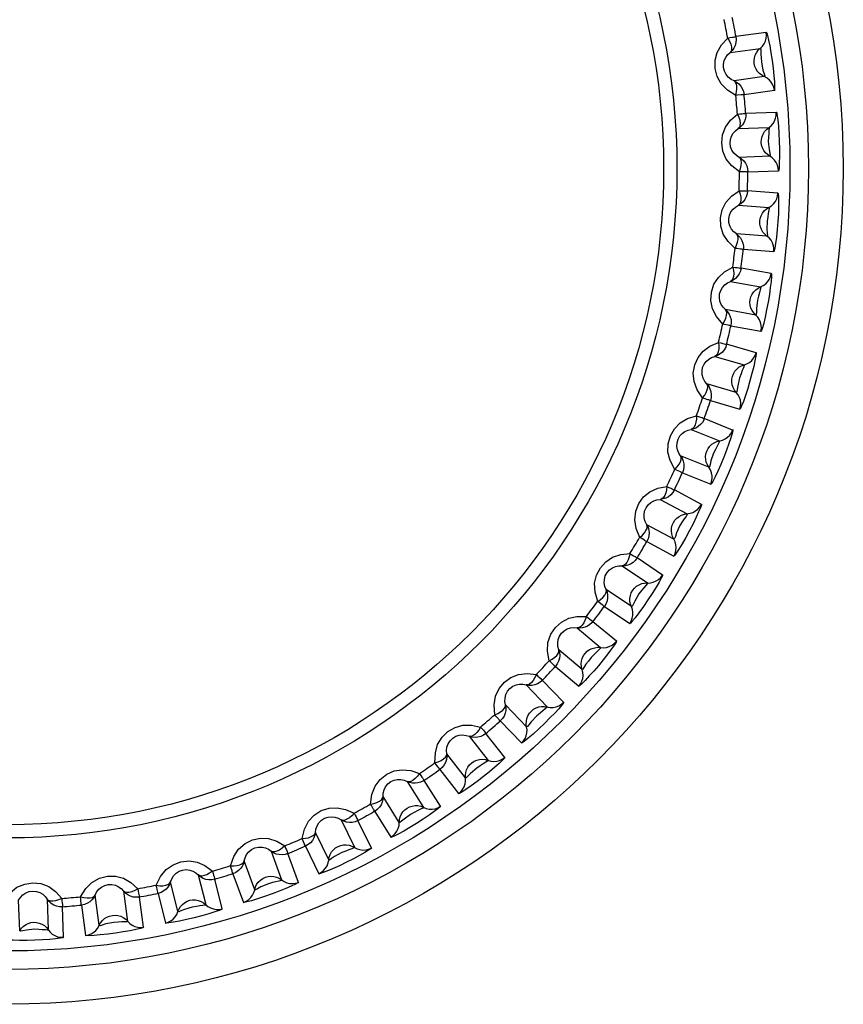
# Model space of a CAD drawing. Header units: millimetres. Extents: x 1158 to 2229, y -395 to 862.
# Tile 28 of 52: x 1784.62 to 1793.49, y 333.02 to 343.62. Entities that reach past the tile are written whole.
import ezdxf

# ---------------------------------------------------------------- set-up
doc = ezdxf.new("R2010")
doc.units = ezdxf.units.MM
doc.header["$LTSCALE"] = 30.734
doc.layers.get('0').update_dxf_attribs({"linetype": 'CONTINUOUS'})

msp = doc.modelspace()

# ---------------------------------------------------------------- linework, layer by layer
for p, q in [((1792.658, 343.482), (1792.332, 343.436)), ((1792.268, 343.265), (1792.594, 343.31)), ((1792.637, 343.005), (1792.311, 342.959)), ((1792.419, 342.812), (1792.745, 342.858)), ((1792.766, 342.62), (1792.437, 342.608)), ((1792.356, 342.445), (1792.685, 342.456)), ((1792.696, 342.148), (1792.367, 342.136)), ((1792.459, 341.979), (1792.788, 341.99)), ((1792.784, 341.751), (1792.456, 341.774)), ((1792.358, 341.62), (1792.686, 341.597)), ((1792.665, 341.289), (1792.337, 341.312)), ((1792.412, 341.146), (1792.74, 341.123)), ((1792.711, 340.885), (1792.387, 340.942)), ((1792.274, 340.799), (1792.597, 340.742)), ((1792.544, 340.438), (1792.22, 340.496)), ((1792.277, 340.322), (1792.601, 340.265)), ((1792.548, 340.032), (1792.231, 340.123)), ((1792.104, 339.992), (1792.42, 339.901)), ((1792.335, 339.605), (1792.019, 339.696)), ((1792.058, 339.517), (1792.374, 339.426)), ((1792.296, 339.2), (1791.991, 339.323)), ((1791.851, 339.207), (1792.155, 339.084)), ((1792.04, 338.798), (1791.735, 338.921)), ((1791.755, 338.74), (1792.06, 338.616)), ((1791.959, 338.399), (1791.669, 338.554)), ((1791.517, 338.453), (1791.807, 338.298)), ((1791.662, 338.026), (1791.372, 338.18)), ((1791.373, 337.998), (1791.663, 337.843)), ((1791.54, 337.638), (1791.267, 337.822)), ((1791.106, 337.737), (1791.378, 337.553)), ((1791.206, 337.298), (1790.933, 337.482)), ((1791.285, 337.434), (1791.241, 337.357)), ((1790.915, 337.3), (1791.188, 337.116)), ((1790.622, 337.069), (1790.874, 336.858)), ((1791.044, 336.925), (1790.792, 337.136)), ((1790.874, 336.858), (1790.873, 336.85)), ((1790.676, 336.621), (1790.424, 336.833)), ((1790.873, 336.85), (1790.832, 336.811)), ((1790.387, 336.654), (1790.639, 336.442)), ((1790.072, 336.455), (1790.3, 336.218)), ((1790.476, 336.268), (1790.247, 336.504)), ((1790.078, 336.004), (1789.85, 336.241)), ((1789.794, 336.067), (1790.023, 335.83)), ((1789.46, 335.902), (1789.662, 335.642)), ((1789.842, 335.673), (1789.64, 335.932)), ((1789.419, 335.453), (1789.217, 335.712)), ((1789.143, 335.545), (1789.346, 335.285)), ((1788.793, 335.415), (1788.968, 335.136)), ((1789.15, 335.148), (1788.976, 335.427)), ((1788.706, 334.973), (1788.532, 335.252)), ((1788.442, 335.093), (1788.616, 334.814)), ((1788.08, 335.001), (1788.224, 334.706)), ((1788.407, 334.698), (1788.262, 334.994)), ((1787.947, 334.571), (1787.803, 334.866)), ((1787.327, 334.664), (1787.439, 334.355)), ((1787.62, 334.329), (1787.508, 334.638)), ((1787.696, 334.718), (1787.84, 334.422)), ((1787.15, 334.25), (1787.037, 334.559)), ((1786.916, 334.422), (1787.028, 334.113)), ((1786.323, 334.014), (1786.244, 334.333)), ((1786.543, 334.408), (1786.623, 334.089)), ((1786.8, 334.043), (1786.72, 334.363)), ((1785.737, 334.234), (1785.782, 333.909)), ((1786.109, 334.21), (1786.188, 333.891)), ((1784.62, 333.807), (1784.608, 334.136)), ((1784.916, 334.147), (1784.928, 333.818)), ((1785.477, 333.866), (1785.431, 334.192)), ((1785.954, 333.845), (1785.908, 334.171)), ((1785.092, 333.737), (1785.08, 334.066)), ((1785.284, 334.083), (1785.33, 333.758))]:
    msp.add_line(p, q)
for points in [[(1792.243, 343.42), (1792.268, 343.425), (1792.289, 343.429), (1792.306, 343.432), (1792.319, 343.434), (1792.328, 343.436), (1792.332, 343.436)], [(1792.332, 343.436), (1792.335, 343.404), (1792.332, 343.372), (1792.323, 343.341), (1792.31, 343.313), (1792.291, 343.287), (1792.268, 343.265)], [(1792.617, 343.333), (1792.635, 343.359), (1792.649, 343.387), (1792.658, 343.418), (1792.66, 343.45), (1792.658, 343.482)], [(1792.657, 343.486), (1792.663, 343.475), (1792.671, 343.447), (1792.682, 343.399), (1792.695, 343.336), (1792.708, 343.261), (1792.721, 343.179), (1792.732, 343.095), (1792.74, 343.015), (1792.746, 342.948), (1792.748, 342.896), (1792.748, 342.865), (1792.746, 342.854)], [(1792.33, 342.803), (1792.24, 342.859), (1792.174, 342.926), (1792.13, 343.007), (1792.108, 343.093), (1792.108, 343.181), (1792.13, 343.266), (1792.175, 343.346), (1792.243, 343.42)], [(1792.243, 343.42), (1792.261, 343.388), (1792.275, 343.356), (1792.282, 343.327), (1792.283, 343.301), (1792.279, 343.28), (1792.268, 343.265)], [(1792.529, 343.146), (1792.528, 343.176), (1792.531, 343.206), (1792.54, 343.236), (1792.553, 343.263), (1792.572, 343.289), (1792.617, 343.333)], [(1792.311, 342.959), (1792.279, 342.976), (1792.249, 342.999), (1792.225, 343.029), (1792.207, 343.063), (1792.197, 343.102), (1792.197, 343.141), (1792.205, 343.178), (1792.221, 343.211), (1792.242, 343.24), (1792.268, 343.265)], [(1792.594, 343.311), (1792.599, 343.303), (1792.6, 343.28), (1792.601, 343.246), (1792.602, 343.208), (1792.605, 343.163)], [(1792.637, 343.005), (1792.61, 343.02), (1792.586, 343.038), (1792.565, 343.061), (1792.549, 343.087), (1792.536, 343.115), (1792.529, 343.146)], [(1792.605, 343.163), (1792.622, 343.076), (1792.634, 343.037), (1792.641, 343.013), (1792.637, 343.005)], [(1792.745, 342.858), (1792.74, 342.888), (1792.728, 342.918), (1792.712, 342.945), (1792.691, 342.969), (1792.666, 342.99), (1792.637, 343.005)], [(1792.311, 342.96), (1792.338, 342.945), (1792.363, 342.926), (1792.383, 342.903), (1792.4, 342.877), (1792.413, 342.846), (1792.419, 342.812)], [(1792.33, 342.803), (1792.339, 342.84), (1792.342, 342.873), (1792.341, 342.904), (1792.336, 342.929), (1792.326, 342.947), (1792.311, 342.959)], [(1792.389, 342.809), (1792.348, 342.805), (1792.33, 342.803)], [(1792.419, 342.818), (1792.418, 342.816), (1792.416, 342.811), (1792.412, 342.809), (1792.406, 342.811), (1792.398, 342.81), (1792.389, 342.809)], [(1792.37, 341.979), (1792.286, 342.044), (1792.227, 342.118), (1792.191, 342.202), (1792.179, 342.291), (1792.188, 342.378), (1792.219, 342.461), (1792.272, 342.535), (1792.348, 342.602)], [(1792.348, 342.602), (1792.372, 342.604), (1792.394, 342.605), (1792.411, 342.607), (1792.424, 342.608), (1792.433, 342.608), (1792.437, 342.609)], [(1792.348, 342.602), (1792.362, 342.568), (1792.372, 342.535), (1792.376, 342.505), (1792.375, 342.479), (1792.368, 342.458), (1792.356, 342.445)], [(1792.437, 342.608), (1792.437, 342.576), (1792.43, 342.544), (1792.419, 342.515), (1792.402, 342.488), (1792.381, 342.464), (1792.356, 342.444)], [(1792.71, 342.476), (1792.731, 342.499), (1792.748, 342.527), (1792.759, 342.557), (1792.766, 342.588), (1792.766, 342.62)], [(1792.766, 342.624), (1792.77, 342.613), (1792.776, 342.583), (1792.782, 342.535), (1792.788, 342.471), (1792.793, 342.395), (1792.797, 342.312), (1792.799, 342.227), (1792.8, 342.147), (1792.798, 342.08), (1792.795, 342.028), (1792.792, 341.997), (1792.788, 341.986)], [(1792.603, 342.299), (1792.605, 342.329), (1792.612, 342.359), (1792.623, 342.387), (1792.64, 342.414), (1792.66, 342.437), (1792.71, 342.476)], [(1792.367, 342.136), (1792.336, 342.156), (1792.31, 342.182), (1792.288, 342.214), (1792.274, 342.251), (1792.269, 342.29), (1792.273, 342.329), (1792.284, 342.365), (1792.303, 342.396), (1792.328, 342.423), (1792.356, 342.445)], [(1792.685, 342.456), (1792.689, 342.449), (1792.687, 342.425), (1792.685, 342.392), (1792.683, 342.354), (1792.68, 342.308)], [(1792.696, 342.148), (1792.67, 342.165), (1792.648, 342.186), (1792.63, 342.211), (1792.616, 342.238), (1792.607, 342.268), (1792.603, 342.299)], [(1792.68, 342.308), (1792.688, 342.22), (1792.696, 342.18), (1792.7, 342.155), (1792.696, 342.148)], [(1792.367, 342.137), (1792.393, 342.119), (1792.415, 342.098), (1792.433, 342.073), (1792.447, 342.045), (1792.456, 342.013), (1792.459, 341.979)], [(1792.37, 341.979), (1792.382, 342.015), (1792.389, 342.047), (1792.391, 342.078), (1792.388, 342.104), (1792.38, 342.123), (1792.367, 342.136)], [(1792.788, 341.99), (1792.786, 342.021), (1792.778, 342.051), (1792.764, 342.08), (1792.746, 342.107), (1792.723, 342.13), (1792.696, 342.148)], [(1792.429, 341.979), (1792.388, 341.979), (1792.37, 341.979)], [(1792.459, 341.985), (1792.458, 341.982), (1792.455, 341.978), (1792.451, 341.976), (1792.446, 341.979), (1792.438, 341.979), (1792.429, 341.979)], [(1792.323, 341.155), (1792.246, 341.229), (1792.195, 341.308), (1792.169, 341.396), (1792.165, 341.485), (1792.184, 341.571), (1792.223, 341.65), (1792.284, 341.718), (1792.366, 341.777)], [(1792.366, 341.777), (1792.377, 341.741), (1792.383, 341.708), (1792.384, 341.677), (1792.38, 341.652), (1792.371, 341.632), (1792.358, 341.62)], [(1792.456, 341.774), (1792.452, 341.742), (1792.442, 341.711), (1792.428, 341.683), (1792.408, 341.658), (1792.385, 341.636), (1792.358, 341.62)], [(1792.366, 341.777), (1792.391, 341.776), (1792.412, 341.776), (1792.43, 341.775), (1792.443, 341.775), (1792.452, 341.775), (1792.456, 341.774)], [(1792.713, 341.614), (1792.737, 341.635), (1792.756, 341.66), (1792.771, 341.689), (1792.78, 341.719), (1792.784, 341.751)], [(1792.784, 341.755), (1792.787, 341.742), (1792.79, 341.712), (1792.791, 341.664), (1792.79, 341.602), (1792.788, 341.528), (1792.783, 341.447), (1792.776, 341.36), (1792.768, 341.278), (1792.759, 341.21), (1792.751, 341.159), (1792.744, 341.129), (1792.74, 341.119)], [(1792.337, 341.312), (1792.308, 341.335), (1792.284, 341.364), (1792.266, 341.398), (1792.256, 341.436), (1792.255, 341.475), (1792.263, 341.514), (1792.278, 341.548), (1792.3, 341.577), (1792.327, 341.601), (1792.358, 341.62)], [(1792.589, 341.449), (1792.593, 341.479), (1792.603, 341.508), (1792.617, 341.535), (1792.636, 341.559), (1792.66, 341.58), (1792.713, 341.614)], [(1792.686, 341.597), (1792.689, 341.589), (1792.685, 341.566), (1792.679, 341.532), (1792.673, 341.494), (1792.666, 341.449)], [(1792.665, 341.289), (1792.641, 341.309), (1792.622, 341.332), (1792.606, 341.358), (1792.595, 341.387), (1792.589, 341.418), (1792.589, 341.449)], [(1792.666, 341.449), (1792.665, 341.361), (1792.668, 341.321), (1792.67, 341.296), (1792.665, 341.289)], [(1792.323, 341.155), (1792.339, 341.19), (1792.349, 341.221), (1792.354, 341.252), (1792.354, 341.277), (1792.348, 341.297), (1792.337, 341.312)], [(1792.336, 341.312), (1792.36, 341.292), (1792.38, 341.269), (1792.395, 341.242), (1792.406, 341.213), (1792.412, 341.18), (1792.412, 341.146)], [(1792.74, 341.123), (1792.741, 341.154), (1792.736, 341.185), (1792.726, 341.215), (1792.71, 341.243), (1792.69, 341.268), (1792.665, 341.289)], [(1792.381, 341.149), (1792.34, 341.153), (1792.323, 341.155)], [(1792.412, 341.152), (1792.411, 341.149), (1792.408, 341.145), (1792.404, 341.144), (1792.398, 341.147), (1792.391, 341.148), (1792.381, 341.149)], [(1792.19, 340.341), (1792.122, 340.422), (1792.079, 340.506), (1792.062, 340.596), (1792.068, 340.685), (1792.095, 340.769), (1792.143, 340.843), (1792.21, 340.905), (1792.298, 340.955)], [(1792.387, 340.942), (1792.379, 340.911), (1792.367, 340.881), (1792.349, 340.855), (1792.327, 340.832), (1792.302, 340.813), (1792.273, 340.799)], [(1792.298, 340.955), (1792.305, 340.918), (1792.308, 340.884), (1792.306, 340.854), (1792.299, 340.829), (1792.288, 340.81), (1792.274, 340.799)], [(1792.298, 340.955), (1792.322, 340.951), (1792.343, 340.949), (1792.361, 340.946), (1792.374, 340.944), (1792.383, 340.943), (1792.387, 340.943)], [(1792.711, 340.889), (1792.714, 340.877), (1792.713, 340.848), (1792.709, 340.799), (1792.701, 340.736), (1792.691, 340.66), (1792.677, 340.578), (1792.662, 340.495), (1792.645, 340.416), (1792.63, 340.35), (1792.616, 340.3), (1792.607, 340.271), (1792.601, 340.261)], [(1792.626, 340.756), (1792.652, 340.775), (1792.674, 340.798), (1792.691, 340.825), (1792.704, 340.854), (1792.711, 340.885)], [(1792.22, 340.496), (1792.194, 340.521), (1792.173, 340.552), (1792.159, 340.588), (1792.153, 340.627), (1792.156, 340.666), (1792.168, 340.704), (1792.187, 340.736), (1792.212, 340.763), (1792.241, 340.784), (1792.274, 340.799)], [(1792.485, 340.605), (1792.493, 340.635), (1792.505, 340.662), (1792.523, 340.688), (1792.544, 340.71), (1792.569, 340.728), (1792.626, 340.756)], [(1792.597, 340.742), (1792.6, 340.734), (1792.593, 340.711), (1792.584, 340.679), (1792.574, 340.642), (1792.562, 340.598)], [(1792.544, 340.438), (1792.523, 340.46), (1792.506, 340.486), (1792.493, 340.513), (1792.485, 340.543), (1792.482, 340.574), (1792.485, 340.605)], [(1792.562, 340.598), (1792.552, 340.51), (1792.551, 340.47), (1792.55, 340.445), (1792.544, 340.438)], [(1792.19, 340.341), (1792.209, 340.373), (1792.223, 340.404), (1792.231, 340.433), (1792.234, 340.459), (1792.23, 340.48), (1792.22, 340.496)], [(1792.22, 340.496), (1792.241, 340.473), (1792.259, 340.448), (1792.271, 340.42), (1792.279, 340.39), (1792.281, 340.357), (1792.277, 340.322)], [(1792.601, 340.265), (1792.605, 340.296), (1792.604, 340.327), (1792.597, 340.358), (1792.584, 340.388), (1792.566, 340.415), (1792.544, 340.438)], [(1792.247, 340.328), (1792.207, 340.337), (1792.19, 340.341)], [(1792.279, 340.328), (1792.277, 340.326), (1792.273, 340.322), (1792.269, 340.321), (1792.264, 340.325), (1792.257, 340.327), (1792.247, 340.328)], [(1791.972, 339.545), (1791.913, 339.633), (1791.88, 339.721), (1791.872, 339.812), (1791.887, 339.9), (1791.923, 339.98), (1791.978, 340.05), (1792.052, 340.104), (1792.144, 340.144)], [(1792.144, 340.144), (1792.148, 340.107), (1792.146, 340.073), (1792.141, 340.043), (1792.132, 340.019), (1792.119, 340.001), (1792.104, 339.992)], [(1792.144, 340.144), (1792.168, 340.138), (1792.189, 340.133), (1792.206, 340.129), (1792.219, 340.126), (1792.228, 340.124), (1792.231, 340.123)], [(1792.231, 340.123), (1792.221, 340.092), (1792.205, 340.064), (1792.185, 340.039), (1792.161, 340.019), (1792.133, 340.003), (1792.104, 339.992)], [(1792.019, 339.696), (1791.996, 339.724), (1791.978, 339.757), (1791.968, 339.794), (1791.966, 339.833), (1791.973, 339.872), (1791.988, 339.908), (1792.011, 339.938), (1792.038, 339.962), (1792.07, 339.98), (1792.104, 339.992)], [(1792.549, 340.036), (1792.549, 340.024), (1792.546, 339.994), (1792.536, 339.946), (1792.523, 339.884), (1792.504, 339.81), (1792.482, 339.73), (1792.458, 339.648), (1792.434, 339.572), (1792.411, 339.508), (1792.392, 339.46), (1792.38, 339.432), (1792.373, 339.423)], [(1792.45, 339.912), (1792.477, 339.928), (1792.502, 339.949), (1792.522, 339.974), (1792.537, 340.002), (1792.548, 340.032)], [(1792.294, 339.777), (1792.305, 339.805), (1792.32, 339.832), (1792.34, 339.855), (1792.364, 339.875), (1792.39, 339.89), (1792.45, 339.912)], [(1792.42, 339.901), (1792.421, 339.893), (1792.413, 339.871), (1792.4, 339.84), (1792.386, 339.805), (1792.37, 339.762)], [(1792.335, 339.605), (1792.316, 339.629), (1792.302, 339.656), (1792.292, 339.685), (1792.287, 339.715), (1792.288, 339.746), (1792.294, 339.777)], [(1792.37, 339.762), (1792.35, 339.676), (1792.345, 339.636), (1792.342, 339.61), (1792.335, 339.605)], [(1791.972, 339.545), (1791.995, 339.575), (1792.012, 339.604), (1792.023, 339.633), (1792.029, 339.658), (1792.027, 339.679), (1792.019, 339.696)], [(1792.019, 339.696), (1792.038, 339.671), (1792.052, 339.644), (1792.062, 339.615), (1792.066, 339.584), (1792.065, 339.551), (1792.058, 339.517)], [(1792.029, 339.526), (1791.99, 339.539), (1791.972, 339.545)], [(1792.06, 339.523), (1792.058, 339.521), (1792.054, 339.517), (1792.049, 339.517), (1792.045, 339.521), (1792.038, 339.524), (1792.029, 339.526)], [(1792.374, 339.426), (1792.381, 339.457), (1792.383, 339.488), (1792.379, 339.52), (1792.37, 339.55), (1792.355, 339.579), (1792.335, 339.605)], [(1791.673, 338.776), (1791.624, 338.87), (1791.599, 338.961), (1791.601, 339.052), (1791.626, 339.138), (1791.669, 339.214), (1791.732, 339.277), (1791.81, 339.323), (1791.907, 339.354)], [(1791.907, 339.354), (1791.906, 339.317), (1791.901, 339.283), (1791.893, 339.254), (1791.882, 339.231), (1791.867, 339.215), (1791.85, 339.207)], [(1791.984, 339.307), (1791.97, 339.282), (1791.951, 339.26), (1791.93, 339.241), (1791.905, 339.225), (1791.879, 339.214), (1791.85, 339.207)], [(1791.907, 339.354), (1791.93, 339.346), (1791.95, 339.339), (1791.967, 339.333), (1791.979, 339.328), (1791.987, 339.325), (1791.991, 339.324)], [(1791.991, 339.323), (1791.99, 339.32), (1791.989, 339.317), (1791.988, 339.315), (1791.987, 339.312), (1791.985, 339.31), (1791.984, 339.307)], [(1791.735, 338.921), (1791.715, 338.952), (1791.701, 338.986), (1791.695, 339.024), (1791.697, 339.063), (1791.708, 339.101), (1791.727, 339.136), (1791.752, 339.163), (1791.782, 339.184), (1791.816, 339.199), (1791.851, 339.207)], [(1792.298, 339.204), (1792.297, 339.192), (1792.29, 339.163), (1792.276, 339.116), (1792.256, 339.056), (1792.23, 338.984), (1792.2, 338.907), (1792.167, 338.828), (1792.135, 338.755), (1792.106, 338.694), (1792.082, 338.647), (1792.066, 338.621), (1792.059, 338.613)], [(1792.186, 339.091), (1792.215, 339.105), (1792.242, 339.123), (1792.264, 339.145), (1792.283, 339.171), (1792.296, 339.2)], [(1792.017, 338.973), (1792.031, 339), (1792.049, 339.025), (1792.071, 339.046), (1792.097, 339.063), (1792.125, 339.076), (1792.186, 339.091)], [(1792.155, 339.084), (1792.156, 339.075), (1792.145, 339.055), (1792.129, 339.025), (1792.112, 338.991), (1792.091, 338.951)], [(1791.673, 338.776), (1791.699, 338.804), (1791.719, 338.831), (1791.733, 338.858), (1791.741, 338.883), (1791.742, 338.903), (1791.735, 338.921)], [(1791.735, 338.921), (1791.751, 338.895), (1791.763, 338.866), (1791.769, 338.836), (1791.771, 338.805), (1791.766, 338.772), (1791.755, 338.74)], [(1792.04, 338.798), (1792.024, 338.824), (1792.012, 338.852), (1792.006, 338.882), (1792.004, 338.912), (1792.008, 338.943), (1792.017, 338.973)], [(1792.091, 338.951), (1792.062, 338.867), (1792.053, 338.827), (1792.047, 338.803), (1792.04, 338.798)], [(1791.727, 338.752), (1791.69, 338.769), (1791.673, 338.776)], [(1792.06, 338.616), (1792.07, 338.645), (1792.075, 338.676), (1792.075, 338.708), (1792.069, 338.74), (1792.057, 338.77), (1792.04, 338.798)], [(1791.758, 338.745), (1791.755, 338.743), (1791.751, 338.74), (1791.747, 338.74), (1791.743, 338.745), (1791.736, 338.748), (1791.727, 338.752)], [(1791.295, 338.043), (1791.256, 338.141), (1791.241, 338.234), (1791.253, 338.325), (1791.286, 338.408), (1791.337, 338.479), (1791.406, 338.535), (1791.489, 338.573), (1791.588, 338.593)], [(1791.669, 338.554), (1791.652, 338.526), (1791.631, 338.502), (1791.606, 338.482), (1791.578, 338.467), (1791.548, 338.457), (1791.516, 338.453)], [(1791.588, 338.593), (1791.583, 338.556), (1791.575, 338.523), (1791.564, 338.495), (1791.55, 338.473), (1791.534, 338.459), (1791.517, 338.453)], [(1791.588, 338.593), (1791.61, 338.582), (1791.629, 338.573), (1791.645, 338.566), (1791.657, 338.56), (1791.665, 338.556), (1791.669, 338.554)], [(1791.372, 338.18), (1791.355, 338.213), (1791.345, 338.249), (1791.342, 338.287), (1791.348, 338.326), (1791.364, 338.363), (1791.386, 338.395), (1791.414, 338.419), (1791.446, 338.437), (1791.481, 338.448), (1791.517, 338.453)], [(1791.961, 338.403), (1791.959, 338.391), (1791.949, 338.363), (1791.93, 338.318), (1791.904, 338.26), (1791.87, 338.191), (1791.832, 338.118), (1791.792, 338.043), (1791.752, 337.973), (1791.717, 337.916), (1791.688, 337.872), (1791.67, 337.847), (1791.661, 337.84)], [(1791.838, 338.303), (1791.869, 338.313), (1791.897, 338.328), (1791.922, 338.348), (1791.943, 338.372), (1791.959, 338.399)], [(1791.658, 338.203), (1791.674, 338.228), (1791.695, 338.251), (1791.719, 338.27), (1791.746, 338.284), (1791.776, 338.294), (1791.838, 338.303)], [(1791.807, 338.298), (1791.806, 338.29), (1791.794, 338.27), (1791.775, 338.243), (1791.754, 338.211), (1791.729, 338.172)], [(1791.295, 338.043), (1791.324, 338.068), (1791.346, 338.092), (1791.363, 338.118), (1791.374, 338.141), (1791.377, 338.162), (1791.372, 338.18)], [(1791.372, 338.181), (1791.385, 338.153), (1791.394, 338.123), (1791.397, 338.093), (1791.395, 338.061), (1791.387, 338.029), (1791.373, 337.998)], [(1791.662, 338.026), (1791.649, 338.053), (1791.64, 338.083), (1791.637, 338.113), (1791.639, 338.144), (1791.646, 338.174), (1791.658, 338.203)], [(1791.729, 338.172), (1791.692, 338.092), (1791.679, 338.054), (1791.67, 338.03), (1791.662, 338.026)], [(1791.346, 338.013), (1791.311, 338.034), (1791.295, 338.043)], [(1791.663, 337.843), (1791.677, 337.871), (1791.685, 337.902), (1791.688, 337.933), (1791.685, 337.965), (1791.676, 337.997), (1791.662, 338.026)], [(1791.376, 338.003), (1791.373, 338.001), (1791.369, 337.999), (1791.365, 337.999), (1791.361, 338.004), (1791.355, 338.008), (1791.346, 338.013)], [(1790.843, 337.353), (1790.814, 337.455), (1790.809, 337.549), (1790.83, 337.638), (1790.872, 337.717), (1790.93, 337.782), (1791.004, 337.831), (1791.091, 337.86), (1791.191, 337.87)], [(1791.191, 337.87), (1791.183, 337.833), (1791.171, 337.801), (1791.157, 337.774), (1791.141, 337.754), (1791.123, 337.742), (1791.106, 337.737)], [(1791.267, 337.822), (1791.248, 337.796), (1791.224, 337.774), (1791.197, 337.757), (1791.168, 337.745), (1791.137, 337.739), (1791.106, 337.737)], [(1791.191, 337.87), (1791.212, 337.857), (1791.23, 337.846), (1791.245, 337.836), (1791.257, 337.829), (1791.264, 337.825), (1791.268, 337.822)], [(1790.933, 337.482), (1790.92, 337.516), (1790.914, 337.553), (1790.915, 337.591), (1790.925, 337.629), (1790.944, 337.664), (1790.97, 337.693), (1791.001, 337.715), (1791.034, 337.729), (1791.07, 337.737), (1791.106, 337.737)], [(1791.542, 337.641), (1791.539, 337.63), (1791.527, 337.604), (1791.503, 337.561), (1791.471, 337.506), (1791.43, 337.441), (1791.384, 337.371), (1791.335, 337.298), (1791.286, 337.232), (1791.246, 337.179), (1791.215, 337.141), (1791.195, 337.119), (1791.186, 337.113)], [(1791.41, 337.555), (1791.441, 337.561), (1791.471, 337.574), (1791.498, 337.591), (1791.521, 337.613), (1791.54, 337.638)], [(1791.22, 337.474), (1791.239, 337.498), (1791.262, 337.518), (1791.288, 337.534), (1791.317, 337.546), (1791.347, 337.552), (1791.41, 337.555)], [(1791.34, 337.502), (1791.315, 337.471), (1791.285, 337.434)], [(1791.378, 337.553), (1791.378, 337.546), (1791.34, 337.502)], [(1790.843, 337.353), (1790.874, 337.375), (1790.899, 337.397), (1790.918, 337.421), (1790.931, 337.443), (1790.936, 337.463), (1790.933, 337.482)], [(1790.933, 337.482), (1790.944, 337.453), (1790.949, 337.422), (1790.949, 337.392), (1790.944, 337.361), (1790.933, 337.33), (1790.915, 337.3)], [(1791.206, 337.298), (1791.195, 337.326), (1791.19, 337.357), (1791.19, 337.387), (1791.195, 337.417), (1791.205, 337.447), (1791.22, 337.474)], [(1790.89, 337.318), (1790.857, 337.342), (1790.843, 337.353)], [(1790.919, 337.305), (1790.916, 337.304), (1790.911, 337.301), (1790.907, 337.303), (1790.904, 337.308), (1790.898, 337.313), (1790.89, 337.318)], [(1791.188, 337.116), (1791.204, 337.142), (1791.215, 337.172), (1791.222, 337.203), (1791.222, 337.235), (1791.217, 337.267), (1791.206, 337.298)], [(1791.241, 337.357), (1791.214, 337.301), (1791.206, 337.298)], [(1790.32, 336.714), (1790.302, 336.819), (1790.307, 336.913), (1790.338, 337), (1790.388, 337.074), (1790.452, 337.132), (1790.531, 337.173), (1790.62, 337.192), (1790.721, 337.192)], [(1790.721, 337.192), (1790.709, 337.156), (1790.694, 337.125), (1790.677, 337.1), (1790.659, 337.082), (1790.64, 337.071), (1790.622, 337.069)], [(1790.721, 337.192), (1790.74, 337.177), (1790.757, 337.164), (1790.771, 337.153), (1790.782, 337.145), (1790.789, 337.139), (1790.792, 337.137)], [(1790.424, 336.833), (1790.414, 336.868), (1790.412, 336.905), (1790.418, 336.944), (1790.431, 336.98), (1790.454, 337.013), (1790.483, 337.039), (1790.515, 337.058), (1790.55, 337.069), (1790.587, 337.072), (1790.622, 337.069)], [(1790.78, 337.123), (1790.759, 337.104), (1790.734, 337.088), (1790.708, 337.077), (1790.68, 337.069), (1790.651, 337.067), (1790.622, 337.069)], [(1790.792, 337.136), (1790.79, 337.134), (1790.788, 337.131), (1790.786, 337.129), (1790.784, 337.127), (1790.782, 337.125), (1790.78, 337.123)], [(1791.046, 336.928), (1791.041, 336.915), (1791.024, 336.887), (1790.993, 336.843), (1790.952, 336.789), (1790.903, 336.726), (1790.85, 336.662), (1790.8, 336.604), (1790.752, 336.551), (1790.708, 336.504), (1790.671, 336.467), (1790.648, 336.446), (1790.637, 336.44)], [(1790.708, 336.795), (1790.73, 336.817), (1790.755, 336.835), (1790.782, 336.848), (1790.812, 336.856), (1790.843, 336.86), (1790.906, 336.855)], [(1790.906, 336.855), (1790.937, 336.859), (1790.968, 336.868), (1790.997, 336.882), (1791.022, 336.902), (1791.044, 336.925)], [(1790.32, 336.714), (1790.354, 336.732), (1790.381, 336.752), (1790.403, 336.773), (1790.418, 336.794), (1790.425, 336.814), (1790.424, 336.833)], [(1790.424, 336.833), (1790.431, 336.803), (1790.434, 336.772), (1790.431, 336.742), (1790.422, 336.712), (1790.408, 336.682), (1790.387, 336.654)], [(1790.676, 336.621), (1790.669, 336.651), (1790.666, 336.681), (1790.669, 336.712), (1790.677, 336.741), (1790.69, 336.77), (1790.708, 336.795)], [(1790.832, 336.811), (1790.771, 336.75), (1790.743, 336.712), (1790.717, 336.677)], [(1790.364, 336.674), (1790.334, 336.702), (1790.32, 336.714)], [(1790.391, 336.659), (1790.388, 336.657), (1790.383, 336.656), (1790.379, 336.657), (1790.377, 336.663), (1790.371, 336.668), (1790.364, 336.674)], [(1790.717, 336.677), (1790.684, 336.623), (1790.676, 336.621)], [(1789.734, 336.133), (1789.727, 336.239), (1789.742, 336.332), (1789.781, 336.415), (1789.838, 336.484), (1789.909, 336.535), (1789.992, 336.568), (1790.082, 336.578), (1790.183, 336.566)], [(1790.183, 336.566), (1790.167, 336.533), (1790.149, 336.504), (1790.13, 336.48), (1790.11, 336.464), (1790.09, 336.455), (1790.071, 336.455)], [(1790.183, 336.566), (1790.2, 336.549), (1790.216, 336.535), (1790.229, 336.523), (1790.238, 336.513), (1790.245, 336.507), (1790.248, 336.504)], [(1790.639, 336.442), (1790.658, 336.467), (1790.672, 336.495), (1790.682, 336.525), (1790.686, 336.557), (1790.684, 336.59), (1790.676, 336.621)], [(1789.85, 336.241), (1789.844, 336.277), (1789.845, 336.314), (1789.855, 336.351), (1789.873, 336.386), (1789.898, 336.417), (1789.93, 336.44), (1789.964, 336.455), (1790, 336.462), (1790.036, 336.462), (1790.072, 336.455)], [(1790.247, 336.504), (1790.223, 336.483), (1790.195, 336.466), (1790.165, 336.455), (1790.134, 336.45), (1790.103, 336.449), (1790.071, 336.455)], [(1789.734, 336.133), (1789.769, 336.148), (1789.798, 336.165), (1789.822, 336.184), (1789.839, 336.203), (1789.849, 336.222), (1789.85, 336.241)], [(1789.85, 336.241), (1789.854, 336.21), (1789.853, 336.179), (1789.847, 336.149), (1789.835, 336.12), (1789.818, 336.092), (1789.794, 336.067)], [(1790.479, 336.27), (1790.472, 336.258), (1790.454, 336.235), (1790.423, 336.198), (1790.381, 336.152), (1790.329, 336.099), (1790.271, 336.041), (1790.208, 335.981), (1790.147, 335.926), (1790.095, 335.882), (1790.055, 335.849), (1790.03, 335.831), (1790.02, 335.827)], [(1790.129, 336.174), (1790.152, 336.193), (1790.179, 336.208), (1790.208, 336.218), (1790.238, 336.224), (1790.269, 336.224), (1790.331, 336.213)], [(1790.331, 336.213), (1790.363, 336.213), (1790.395, 336.219), (1790.425, 336.23), (1790.452, 336.247), (1790.476, 336.268)], [(1789.774, 336.089), (1789.746, 336.12), (1789.734, 336.133)], [(1790.078, 336.004), (1790.074, 336.034), (1790.075, 336.065), (1790.081, 336.095), (1790.092, 336.123), (1790.108, 336.15), (1790.129, 336.174)], [(1790.187, 336.123), (1790.127, 336.058), (1790.102, 336.026), (1790.087, 336.006), (1790.078, 336.004)], [(1790.3, 336.218), (1790.297, 336.21), (1790.279, 336.196), (1790.252, 336.175), (1790.222, 336.152), (1790.187, 336.123)], [(1789.091, 335.617), (1789.095, 335.723), (1789.119, 335.814), (1789.167, 335.893), (1789.231, 335.955), (1789.307, 335.998), (1789.392, 336.022), (1789.483, 336.023), (1789.582, 336.001)], [(1789.799, 336.071), (1789.796, 336.07), (1789.791, 336.069), (1789.787, 336.071), (1789.785, 336.077), (1789.78, 336.083), (1789.774, 336.089)], [(1789.217, 335.712), (1789.215, 335.748), (1789.22, 335.785), (1789.233, 335.821), (1789.255, 335.854), (1789.283, 335.882), (1789.317, 335.902), (1789.353, 335.913), (1789.389, 335.916), (1789.426, 335.912), (1789.46, 335.902)], [(1789.582, 336.001), (1789.563, 335.969), (1789.542, 335.942), (1789.52, 335.921), (1789.498, 335.907), (1789.478, 335.9), (1789.46, 335.902)], [(1789.64, 335.932), (1789.613, 335.914), (1789.584, 335.9), (1789.553, 335.892), (1789.522, 335.89), (1789.49, 335.893), (1789.46, 335.902)], [(1789.582, 336.001), (1789.598, 335.982), (1789.612, 335.966), (1789.623, 335.953), (1789.632, 335.942), (1789.637, 335.936), (1789.64, 335.933)], [(1790.023, 335.83), (1790.044, 335.852), (1790.061, 335.879), (1790.074, 335.908), (1790.081, 335.939), (1790.083, 335.972), (1790.078, 336.004)], [(1789.091, 335.617), (1789.127, 335.628), (1789.158, 335.642), (1789.183, 335.658), (1789.203, 335.676), (1789.214, 335.693), (1789.217, 335.712)], [(1789.217, 335.712), (1789.218, 335.681), (1789.214, 335.65), (1789.204, 335.621), (1789.19, 335.594), (1789.169, 335.567), (1789.143, 335.545)], [(1789.125, 335.569), (1789.101, 335.603), (1789.091, 335.617)], [(1789.845, 335.675), (1789.839, 335.665), (1789.819, 335.644), (1789.783, 335.61), (1789.735, 335.568), (1789.677, 335.519), (1789.612, 335.467), (1789.544, 335.415), (1789.48, 335.368), (1789.424, 335.33), (1789.38, 335.301), (1789.354, 335.286), (1789.343, 335.283)], [(1789.419, 335.453), (1789.418, 335.483), (1789.422, 335.513), (1789.431, 335.542), (1789.445, 335.57), (1789.464, 335.595), (1789.487, 335.616)], [(1789.487, 335.616), (1789.512, 335.633), (1789.54, 335.645), (1789.57, 335.652), (1789.601, 335.654), (1789.632, 335.651), (1789.693, 335.634)], [(1789.662, 335.642), (1789.658, 335.635), (1789.639, 335.622), (1789.61, 335.605), (1789.578, 335.584), (1789.54, 335.559)], [(1789.693, 335.634), (1789.724, 335.631), (1789.756, 335.633), (1789.787, 335.641), (1789.816, 335.655), (1789.842, 335.673)], [(1788.397, 335.171), (1788.412, 335.276), (1788.446, 335.365), (1788.502, 335.438), (1788.572, 335.493), (1788.652, 335.528), (1788.739, 335.542), (1788.83, 335.533), (1788.925, 335.501)], [(1788.925, 335.501), (1788.903, 335.472), (1788.879, 335.447), (1788.855, 335.428), (1788.832, 335.416), (1788.811, 335.412), (1788.793, 335.415)], [(1788.925, 335.501), (1788.939, 335.481), (1788.951, 335.463), (1788.961, 335.449), (1788.969, 335.438), (1788.974, 335.431), (1788.976, 335.427)], [(1789.148, 335.548), (1789.145, 335.548), (1789.14, 335.547), (1789.137, 335.549), (1789.135, 335.555), (1789.131, 335.562), (1789.125, 335.569)], [(1789.54, 335.559), (1789.473, 335.501), (1789.446, 335.472), (1789.428, 335.453), (1789.419, 335.453)], [(1788.532, 335.252), (1788.534, 335.288), (1788.543, 335.325), (1788.56, 335.359), (1788.585, 335.39), (1788.616, 335.414), (1788.652, 335.43), (1788.688, 335.438), (1788.725, 335.437), (1788.76, 335.429), (1788.793, 335.415)], [(1788.961, 335.418), (1788.934, 335.406), (1788.906, 335.399), (1788.877, 335.396), (1788.848, 335.398), (1788.82, 335.404), (1788.793, 335.415)], [(1788.976, 335.427), (1788.973, 335.425), (1788.97, 335.423), (1788.968, 335.422), (1788.965, 335.421), (1788.963, 335.419), (1788.961, 335.418)], [(1789.346, 335.285), (1789.369, 335.305), (1789.389, 335.33), (1789.405, 335.358), (1789.415, 335.388), (1789.42, 335.42), (1789.419, 335.453)], [(1788.397, 335.171), (1788.434, 335.178), (1788.466, 335.189), (1788.493, 335.202), (1788.514, 335.217), (1788.527, 335.234), (1788.532, 335.252)], [(1788.426, 335.12), (1788.406, 335.155), (1788.397, 335.171)], [(1788.532, 335.252), (1788.53, 335.221), (1788.522, 335.191), (1788.51, 335.163), (1788.493, 335.137), (1788.47, 335.113), (1788.442, 335.093)], [(1787.66, 334.8), (1787.686, 334.903), (1787.729, 334.987), (1787.792, 335.053), (1787.867, 335.101), (1787.95, 335.128), (1788.039, 335.133), (1788.128, 335.115), (1788.22, 335.073)], [(1788.22, 335.073), (1788.195, 335.046), (1788.169, 335.024), (1788.143, 335.008), (1788.119, 334.998), (1788.097, 334.996), (1788.08, 335.001)], [(1788.22, 335.073), (1788.232, 335.051), (1788.242, 335.033), (1788.25, 335.017), (1788.257, 335.005), (1788.261, 334.998), (1788.263, 334.994)], [(1788.447, 335.096), (1788.444, 335.096), (1788.438, 335.096), (1788.435, 335.099), (1788.435, 335.105), (1788.431, 335.112), (1788.426, 335.12)], [(1789.153, 335.15), (1789.146, 335.141), (1789.123, 335.121), (1789.083, 335.091), (1789.03, 335.053), (1788.965, 335.009), (1788.893, 334.964), (1788.821, 334.92), (1788.754, 334.88), (1788.696, 334.849), (1788.651, 334.826), (1788.624, 334.814), (1788.613, 334.812)], [(1788.706, 334.973), (1788.708, 335.003), (1788.716, 335.033), (1788.728, 335.061), (1788.745, 335.087), (1788.766, 335.11), (1788.791, 335.128)], [(1788.906, 335.103), (1788.828, 335.061), (1788.759, 335.01)], [(1788.791, 335.128), (1788.818, 335.142), (1788.847, 335.151), (1788.877, 335.156), (1788.908, 335.155), (1788.939, 335.148), (1788.997, 335.125)], [(1788.968, 335.136), (1788.964, 335.129), (1788.942, 335.119), (1788.906, 335.103)], [(1788.997, 335.125), (1789.028, 335.118), (1789.06, 335.117), (1789.092, 335.122), (1789.122, 335.133), (1789.15, 335.148)], [(1787.803, 334.866), (1787.808, 334.902), (1787.821, 334.937), (1787.842, 334.97), (1787.869, 334.998), (1787.903, 335.019), (1787.94, 335.031), (1787.978, 335.035), (1788.014, 335.03), (1788.049, 335.019), (1788.08, 335.001)], [(1788.262, 334.994), (1788.232, 334.981), (1788.201, 334.974), (1788.169, 334.973), (1788.138, 334.977), (1788.108, 334.987), (1788.08, 335.001)], [(1788.616, 334.814), (1788.641, 334.832), (1788.664, 334.854), (1788.682, 334.88), (1788.696, 334.909), (1788.704, 334.94), (1788.706, 334.973)], [(1788.759, 335.01), (1788.732, 334.988), (1788.714, 334.973), (1788.706, 334.973)], [(1787.66, 334.8), (1787.698, 334.803), (1787.73, 334.81), (1787.759, 334.821), (1787.781, 334.834), (1787.796, 334.849), (1787.803, 334.866)], [(1787.803, 334.866), (1787.797, 334.836), (1787.787, 334.807), (1787.772, 334.78), (1787.752, 334.756), (1787.727, 334.735), (1787.696, 334.718)], [(1786.888, 334.508), (1786.925, 334.607), (1786.976, 334.686), (1787.046, 334.746), (1787.126, 334.785), (1787.211, 334.804), (1787.3, 334.8), (1787.387, 334.772), (1787.474, 334.721)], [(1787.684, 334.746), (1787.667, 334.783), (1787.66, 334.8)], [(1787.702, 334.72), (1787.699, 334.721), (1787.694, 334.721), (1787.691, 334.724), (1787.691, 334.73), (1787.688, 334.737), (1787.684, 334.746)], [(1787.037, 334.559), (1787.047, 334.594), (1787.063, 334.628), (1787.087, 334.658), (1787.117, 334.683), (1787.153, 334.7), (1787.191, 334.708), (1787.229, 334.708), (1787.265, 334.7), (1787.298, 334.685), (1787.327, 334.664)], [(1787.474, 334.721), (1787.446, 334.697), (1787.418, 334.677), (1787.39, 334.664), (1787.365, 334.657), (1787.344, 334.657), (1787.327, 334.664)], [(1787.508, 334.638), (1787.477, 334.628), (1787.445, 334.625), (1787.413, 334.627), (1787.382, 334.634), (1787.353, 334.647), (1787.327, 334.664)], [(1787.474, 334.721), (1787.483, 334.698), (1787.491, 334.679), (1787.498, 334.662), (1787.503, 334.65), (1787.507, 334.642), (1787.508, 334.638)], [(1788.41, 334.7), (1788.402, 334.691), (1788.377, 334.675), (1788.335, 334.649), (1788.28, 334.618), (1788.213, 334.582), (1788.138, 334.545), (1788.062, 334.508), (1787.989, 334.475), (1787.926, 334.449), (1787.878, 334.431), (1787.848, 334.422), (1787.837, 334.421)], [(1787.947, 334.571), (1787.952, 334.601), (1787.963, 334.629), (1787.978, 334.656), (1787.997, 334.68), (1788.02, 334.7), (1788.047, 334.716)], [(1788.087, 334.65), (1788.01, 334.607), (1787.977, 334.584), (1787.956, 334.569), (1787.947, 334.571)], [(1788.047, 334.716), (1788.076, 334.727), (1788.105, 334.733), (1788.136, 334.734), (1788.167, 334.73), (1788.196, 334.72), (1788.252, 334.691)], [(1788.224, 334.706), (1788.219, 334.699), (1788.197, 334.691), (1788.165, 334.68), (1788.13, 334.666), (1788.087, 334.65)], [(1788.252, 334.691), (1788.282, 334.681), (1788.314, 334.677), (1788.346, 334.679), (1788.377, 334.686), (1788.407, 334.698)], [(1786.09, 334.298), (1786.137, 334.393), (1786.197, 334.466), (1786.272, 334.519), (1786.356, 334.549), (1786.443, 334.559), (1786.531, 334.545), (1786.614, 334.509), (1786.695, 334.449)], [(1786.888, 334.508), (1786.926, 334.507), (1786.959, 334.511), (1786.989, 334.518), (1787.013, 334.529), (1787.029, 334.542), (1787.037, 334.559)], [(1787.037, 334.559), (1787.029, 334.529), (1787.015, 334.501), (1786.997, 334.477), (1786.975, 334.455), (1786.948, 334.436), (1786.916, 334.422)], [(1787.84, 334.422), (1787.868, 334.437), (1787.892, 334.457), (1787.913, 334.481), (1787.93, 334.508), (1787.941, 334.539), (1787.947, 334.571)], [(1786.244, 334.333), (1786.257, 334.367), (1786.277, 334.399), (1786.304, 334.427), (1786.336, 334.448), (1786.374, 334.461), (1786.413, 334.466), (1786.45, 334.461), (1786.485, 334.45), (1786.516, 334.431), (1786.543, 334.408)], [(1786.695, 334.449), (1786.665, 334.427), (1786.634, 334.411), (1786.606, 334.401), (1786.58, 334.397), (1786.559, 334.399), (1786.543, 334.408)], [(1786.695, 334.449), (1786.702, 334.425), (1786.708, 334.405), (1786.713, 334.388), (1786.717, 334.375), (1786.719, 334.367), (1786.72, 334.363)], [(1786.906, 334.452), (1786.894, 334.491), (1786.888, 334.508)], [(1786.922, 334.424), (1786.919, 334.425), (1786.913, 334.426), (1786.911, 334.429), (1786.912, 334.435), (1786.909, 334.443), (1786.906, 334.452)], [(1784.451, 334.133), (1784.516, 334.217), (1784.59, 334.276), (1784.674, 334.311), (1784.762, 334.324), (1784.849, 334.315), (1784.933, 334.284), (1785.007, 334.231), (1785.074, 334.155)], [(1785.275, 334.173), (1785.331, 334.262), (1785.398, 334.329), (1785.478, 334.373), (1785.565, 334.395), (1785.652, 334.395), (1785.738, 334.373), (1785.817, 334.328), (1785.892, 334.259)], [(1786.09, 334.298), (1786.127, 334.293), (1786.162, 334.293), (1786.192, 334.297), (1786.216, 334.306), (1786.234, 334.318), (1786.244, 334.333)], [(1786.244, 334.333), (1786.232, 334.305), (1786.216, 334.278), (1786.196, 334.256), (1786.171, 334.236), (1786.142, 334.221), (1786.109, 334.21)], [(1786.72, 334.363), (1786.688, 334.356), (1786.656, 334.356), (1786.625, 334.361), (1786.595, 334.372), (1786.567, 334.387), (1786.543, 334.408)], [(1787.624, 334.33), (1787.615, 334.322), (1787.589, 334.308), (1787.544, 334.287), (1787.486, 334.262), (1787.415, 334.233), (1787.338, 334.204), (1787.257, 334.176), (1787.181, 334.151), (1787.117, 334.131), (1787.066, 334.118), (1787.036, 334.112), (1787.025, 334.112)], [(1787.15, 334.25), (1787.158, 334.279), (1787.171, 334.307), (1787.189, 334.331), (1787.211, 334.353), (1787.236, 334.371), (1787.265, 334.384)], [(1787.297, 334.314), (1787.216, 334.279), (1787.181, 334.26), (1787.158, 334.248), (1787.15, 334.25)], [(1787.265, 334.384), (1787.294, 334.392), (1787.324, 334.395), (1787.355, 334.393), (1787.385, 334.385), (1787.413, 334.373), (1787.466, 334.338)], [(1787.44, 334.355), (1787.434, 334.349), (1787.411, 334.343), (1787.378, 334.335), (1787.341, 334.326), (1787.297, 334.314)], [(1787.466, 334.338), (1787.495, 334.325), (1787.526, 334.317), (1787.558, 334.315), (1787.59, 334.319), (1787.62, 334.329)], [(1784.608, 334.136), (1784.628, 334.167), (1784.654, 334.193), (1784.686, 334.215), (1784.723, 334.229), (1784.762, 334.234), (1784.801, 334.23), (1784.837, 334.218), (1784.868, 334.2), (1784.895, 334.175), (1784.916, 334.147)], [(1785.431, 334.192), (1785.448, 334.224), (1785.471, 334.254), (1785.501, 334.278), (1785.535, 334.296), (1785.574, 334.305), (1785.613, 334.306), (1785.65, 334.298), (1785.683, 334.282), (1785.712, 334.261), (1785.737, 334.234)], [(1785.908, 334.171), (1785.875, 334.168), (1785.843, 334.171), (1785.813, 334.18), (1785.784, 334.193), (1785.759, 334.212), (1785.736, 334.235)], [(1785.892, 334.259), (1785.86, 334.241), (1785.828, 334.228), (1785.798, 334.221), (1785.773, 334.22), (1785.752, 334.224), (1785.737, 334.235)], [(1785.892, 334.259), (1785.896, 334.235), (1785.9, 334.214), (1785.904, 334.197), (1785.906, 334.184), (1785.908, 334.175), (1785.908, 334.171)], [(1786.109, 334.21), (1786.108, 334.214), (1786.106, 334.223), (1786.103, 334.236), (1786.1, 334.253), (1786.095, 334.274), (1786.09, 334.298)], [(1787.028, 334.113), (1787.057, 334.125), (1787.083, 334.142), (1787.107, 334.164), (1787.126, 334.19), (1787.141, 334.218), (1787.15, 334.25)], [(1785.074, 334.155), (1785.039, 334.141), (1785.007, 334.131), (1784.976, 334.127), (1784.951, 334.128), (1784.93, 334.135), (1784.916, 334.147)], [(1785.08, 334.066), (1785.048, 334.066), (1785.016, 334.072), (1784.987, 334.084), (1784.96, 334.101), (1784.936, 334.122), (1784.916, 334.147)], [(1785.074, 334.155), (1785.075, 334.131), (1785.077, 334.109), (1785.079, 334.092), (1785.079, 334.078), (1785.08, 334.07), (1785.08, 334.066)], [(1785.275, 334.173), (1785.311, 334.164), (1785.345, 334.161), (1785.376, 334.162), (1785.401, 334.167), (1785.42, 334.177), (1785.431, 334.192)], [(1785.284, 334.083), (1785.283, 334.087), (1785.282, 334.096), (1785.281, 334.109), (1785.279, 334.127), (1785.277, 334.148), (1785.275, 334.173)], [(1785.431, 334.192), (1785.417, 334.164), (1785.398, 334.14), (1785.375, 334.12), (1785.349, 334.103), (1785.318, 334.09), (1785.284, 334.083)], [(1786.323, 334.014), (1786.335, 334.042), (1786.351, 334.068), (1786.371, 334.091), (1786.395, 334.11), (1786.422, 334.125), (1786.452, 334.136)], [(1786.452, 334.136), (1786.482, 334.141), (1786.512, 334.14), (1786.543, 334.135), (1786.572, 334.124), (1786.599, 334.109), (1786.647, 334.068)], [(1786.803, 334.044), (1786.794, 334.038), (1786.766, 334.026), (1786.719, 334.01), (1786.657, 333.99), (1786.581, 333.969), (1786.498, 333.947), (1786.416, 333.928), (1786.339, 333.911), (1786.275, 333.899), (1786.226, 333.892), (1786.196, 333.889), (1786.185, 333.89)], [(1786.188, 333.891), (1786.218, 333.9), (1786.246, 333.914), (1786.272, 333.933), (1786.294, 333.957), (1786.311, 333.984), (1786.323, 334.014)], [(1786.478, 334.062), (1786.393, 334.037), (1786.356, 334.021), (1786.332, 334.011), (1786.323, 334.014)], [(1786.623, 334.089), (1786.616, 334.083), (1786.593, 334.08), (1786.559, 334.075), (1786.522, 334.07), (1786.478, 334.062)], [(1786.647, 334.068), (1786.675, 334.053), (1786.705, 334.042), (1786.736, 334.037), (1786.768, 334.037), (1786.8, 334.043)], [(1784.62, 333.807), (1784.637, 333.832), (1784.658, 333.854), (1784.682, 333.873), (1784.71, 333.886), (1784.74, 333.896), (1784.771, 333.899)], [(1784.771, 333.899), (1784.801, 333.898), (1784.831, 333.891), (1784.859, 333.88), (1784.885, 333.863), (1784.909, 333.843), (1784.948, 333.793)], [(1785.477, 333.866), (1785.491, 333.893), (1785.51, 333.917), (1785.532, 333.938), (1785.558, 333.954), (1785.587, 333.966), (1785.618, 333.973)], [(1785.635, 333.898), (1785.548, 333.881), (1785.509, 333.869), (1785.485, 333.862), (1785.477, 333.866)], [(1785.618, 333.973), (1785.648, 333.975), (1785.678, 333.972), (1785.708, 333.963), (1785.735, 333.95), (1785.761, 333.931), (1785.804, 333.886)], [(1785.782, 333.909), (1785.775, 333.904), (1785.752, 333.903), (1785.718, 333.902), (1785.68, 333.9), (1785.635, 333.898)], [(1784.78, 333.823), (1784.692, 333.815), (1784.652, 333.807), (1784.627, 333.802), (1784.62, 333.807)], [(1784.928, 333.818), (1784.92, 333.814), (1784.897, 333.816), (1784.863, 333.818), (1784.826, 333.82), (1784.78, 333.823)], [(1784.948, 333.793), (1784.971, 333.772), (1784.999, 333.755), (1785.028, 333.743), (1785.06, 333.737), (1785.092, 333.737)], [(1785.957, 333.846), (1785.947, 333.84), (1785.919, 333.832), (1785.871, 333.821), (1785.808, 333.808), (1785.733, 333.795), (1785.651, 333.782), (1785.567, 333.771), (1785.487, 333.762), (1785.42, 333.757), (1785.368, 333.754), (1785.337, 333.755), (1785.326, 333.757)], [(1785.33, 333.758), (1785.36, 333.763), (1785.39, 333.774), (1785.417, 333.791), (1785.441, 333.812), (1785.462, 333.837), (1785.477, 333.866)], [(1785.804, 333.886), (1785.83, 333.867), (1785.859, 333.854), (1785.89, 333.845), (1785.922, 333.842), (1785.954, 333.845)], [(1785.095, 333.737), (1785.084, 333.732), (1785.055, 333.727), (1785.007, 333.721), (1784.943, 333.715), (1784.867, 333.71), (1784.784, 333.706), (1784.699, 333.703), (1784.619, 333.703), (1784.551, 333.705), (1784.499, 333.708), (1784.469, 333.711), (1784.458, 333.715)]]:
    msp.add_lwpolyline(points)
for radius in [9, 8.625, 8.426, 7.209, 7.066]:
    msp.add_circle((1784.487, 342.016), radius)
for radius, start, end in [(7.972, 10.2185, 11.7815), (7.882, 10.2666, 11.7334), (7.882, 4.2666, 5.7334), (7.972, 4.2185, 5.7815), (7.882, 358.2666, 359.7334), (7.972, 358.2185, 359.7815), (7.882, 352.2666, 353.7334), (7.972, 352.2185, 353.7815), (7.882, 346.2666, 347.7334), (7.972, 346.2185, 347.7815), (7.882, 340.2666, 341.7334), (7.972, 340.2185, 341.7815), (7.882, 334.2666, 335.7334), (7.972, 334.2185, 335.7815), (7.882, 328.2666, 329.7334), (7.972, 328.2185, 329.7815), (7.882, 322.2666, 323.7334), (7.972, 322.2185, 323.7815), (7.882, 316.2666, 317.7334), (7.972, 316.2185, 317.7815), (7.882, 310.2666, 311.7334), (7.972, 310.2185, 311.7815), (7.882, 304.2666, 305.7334), (7.972, 304.2185, 305.7815), (7.882, 298.2666, 299.7334), (7.972, 298.2185, 299.7815), (7.882, 292.2666, 293.7334), (7.972, 292.2185, 293.7815), (7.882, 286.2666, 287.7334), (7.972, 286.2185, 287.7815), (7.882, 280.2666, 281.7334), (7.972, 280.2185, 281.7815), (7.882, 274.2666, 275.7334), (7.972, 274.2185, 275.7815)]:
    msp.add_arc((1784.487, 342.016), radius, start, end)

doc.saveas('drawing.dxf')
